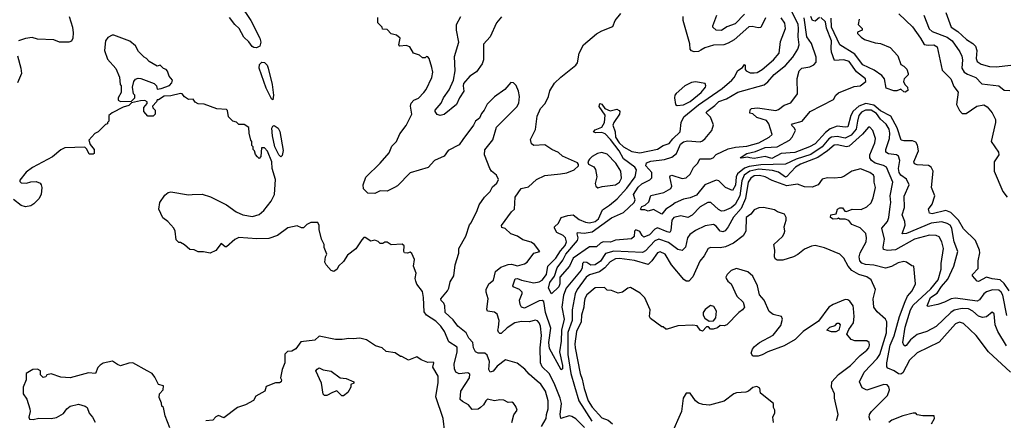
# Model space of a CAD drawing. Extents: x 2210602 to 2357277, y 510288 to 673808.
# Tile 219 of 256: x 2291363 to 2298605, y 569021 to 571971. Entities that reach past the tile are written whole.
import ezdxf

# ---------------------------------------------------------------- set-up
doc = ezdxf.new("R2010")
doc.units = 0

msp = doc.modelspace()

# ---------------------------------------------------------------- linework, layer by layer
at = {"layer": '0CON05XD'}
for points in [[(2292982.7, 572085), (2293063.3, 571965), (2293130, 571835), (2293138.1, 571805), (2293130, 571775), (2293105.8, 571764.2), (2293085, 571767.1), (2293073.1, 571773.1), (2293048, 571808), (2293012.4, 571842.4), (2292977.5, 571905), (2292945.9, 571935.9), (2292907.4, 571987.4)], [(2295518.5, 568968.5), (2295452.8, 569032.8), (2295425, 569049.4), (2295405, 569054.3), (2295344.2, 569034.2), (2295339.1, 569065), (2295348.7, 569145), (2295338.5, 569185), (2295294.7, 569294.7), (2295256.9, 569365), (2295206.9, 569415), (2295192.7, 569445), (2295192.5, 569555), (2295201.8, 569645), (2295194.4, 569714.4), (2295185, 569738.8), (2295172.7, 569752.7), (2295155, 569757.5), (2295113.4, 569746.6), (2295055, 569747.5), (2295005, 569738.2), (2294948.3, 569701.7), (2294905, 569660.6), (2294895, 569660), (2294885, 569670), (2294880.6, 569685), (2294884.5, 569705.5), (2294888.6, 569755), (2294875, 569802.5), (2294855, 569816.2), (2294805, 569823.8), (2294798.3, 569838.3), (2294810, 569915), (2294794.1, 569964.1), (2294795.3, 569984.7), (2294813.8, 570026.2), (2294848.2, 570051.8), (2294862.6, 570117.4), (2294901.7, 570148.3), (2294955, 570169.4), (2294980.9, 570170.9), (2295025, 570157.5), (2295075.5, 570174.5), (2295095, 570186), (2295145, 570252.5), (2295190, 570265), (2295150, 570315), (2295125, 570333.8), (2295065, 570350.6), (2295025, 570375.8), (2294975, 570394), (2294935, 570432.5), (2294910.5, 570440.5), (2294906.2, 570455), (2294980, 570555), (2295003.6, 570576.4), (2295006.7, 570665), (2295050.8, 570729.2), (2295105, 570740), (2295164.5, 570795.5), (2295225, 570823.3), (2295340, 570835), (2295387.5, 570842.5), (2295442.5, 570865), (2295472.5, 570895), (2295472.5, 570905), (2295465, 570917.5), (2295356.7, 570965), (2295325, 570993.8), (2295276.7, 571015), (2295225, 571048.8), (2295145, 571043.8), (2295127, 571057), (2295120.7, 571089.3), (2295157, 571163), (2295168.3, 571261.7), (2295195, 571317.5), (2295228.8, 571355), (2295252, 571405), (2295262.1, 571447.9), (2295297, 571503), (2295342.7, 571547.3), (2295454.2, 571635.8), (2295467, 571653), (2295478.8, 571725), (2295511.2, 571785), (2295605, 571866.2), (2295645, 571888.8), (2295725, 571920), (2295743.3, 571965), (2295785, 572017.5)], [(2298620.7, 569570.7), (2298557.1, 569675), (2298538.6, 569725), (2298530, 569805), (2298516.4, 569816.4), (2298475, 569783.3), (2298445, 569777.5), (2298415, 569787.5), (2298374, 569824), (2298340.8, 569840.8), (2298295, 569845.3), (2298237.4, 569832.6), (2298210.6, 569815), (2298105, 569711.9), (2298035, 569676.2), (2297965, 569652.5), (2297916.2, 569613.8), (2297883, 569573), (2297875, 569568), (2297865, 569573.3), (2297858.1, 569595), (2297876.5, 569706.5), (2297915.8, 569835), (2297935, 569868.8), (2298065, 569988.2), (2298118.9, 570055), (2298140.9, 570135), (2298140.6, 570175), (2298158.1, 570285), (2298145.7, 570335), (2298125, 570371.2), (2298102.7, 570382.7), (2298055.6, 570385.6), (2297944, 570355), (2297805, 570275.5), (2297745, 570271.1), (2297717.7, 570277.7), (2297714.3, 570295), (2297724.5, 570355.5), (2297704.2, 570435), (2297747.1, 570485), (2297756.3, 570513.7), (2297765.7, 570595.7), (2297770, 570625), (2297766.2, 570675), (2297785.5, 570775), (2297738.1, 570885), (2297717.3, 570897.3), (2297655, 570913.8), (2297628.8, 570935), (2297616.9, 570955), (2297616.2, 570975), (2297652.5, 571065), (2297656.9, 571095), (2297637.5, 571155), (2297615, 571180), (2297605, 571180), (2297561.3, 571128.7), (2297465, 571040), (2297444.6, 571034.6), (2297375, 571048.9), (2297353.6, 571046.4), (2297305.7, 571004.3), (2297233.9, 570956.1), (2297105, 570906), (2297068.9, 570885), (2297005, 570815.5), (2296995, 570812.3), (2296945, 570847.7), (2296901, 570861), (2296799.6, 570869.6), (2296734.1, 570855.9), (2296692.1, 570825), (2296674.5, 570785.5), (2296660.5, 570675), (2296625, 570610.5), (2296595, 570585.4), (2296545, 570563.3), (2296525, 570561.4), (2296502.2, 570572.2), (2296445.5, 570625.5), (2296425, 570625.8), (2296367.3, 570592.7), (2296309.3, 570530.7), (2296276.6, 570513.4), (2296225, 570526), (2296174, 570515), (2296160.6, 570495), (2296152.1, 570417.9), (2296145.5, 570404.5), (2296125, 570407.9), (2296055, 570439.4), (2296035, 570428.6), (2295995, 570386.2), (2295955, 570369.4), (2295940.9, 570380.9), (2295925, 570411.2), (2295895, 570423.8), (2295884, 570415), (2295882, 570375), (2295863, 570357), (2295745, 570347.1), (2295708.3, 570331.7), (2295655, 570334.6), (2295634.2, 570325.8), (2295605, 570297.3), (2295589.1, 570299.1), (2295555, 570298.2), (2295434.5, 570215.5), (2295406.7, 570155), (2295335.5, 570075), (2295335.3, 570025), (2295328.8, 570005), (2295275, 569953.3), (2295252.1, 569995), (2295261.6, 570035), (2295297.3, 570082.7), (2295316, 570145), (2295359.2, 570200.8), (2295380.3, 570245), (2295465.8, 570344.2), (2295470, 570365), (2295462.9, 570395), (2295466, 570404), (2295515, 570400), (2295575, 570408.8), (2295717.1, 570512.9), (2295805, 570552.5), (2295881.9, 570625), (2295889.2, 570645), (2295878.5, 570685), (2295912.6, 570737.4), (2295938.5, 570761.5), (2295998.8, 570791.2), (2296012.3, 570807.7), (2296013.3, 570845), (2295969.6, 570895), (2295972.9, 570917.1), (2296005, 570928.9), (2296105, 570941.2), (2296160.3, 570959.7), (2296194.4, 570985.6), (2296223.8, 571055), (2296245, 571072), (2296275, 571079.3), (2296367.8, 571072.2), (2296385, 571078), (2296405, 571096), (2296454.2, 571155), (2296466.4, 571196.4), (2296445, 571252.5), (2296411.2, 571285), (2296416.2, 571295), (2296475, 571338.1), (2296505, 571369.1), (2296561.4, 571388.6), (2296645, 571437.8), (2296838.3, 571491.7), (2296866.9, 571513.1), (2296912.6, 571567.4), (2296995, 571634.4), (2297048.9, 571695), (2297085.6, 571755), (2297096.2, 571785), (2297088, 571845), (2297092.2, 571905), (2297088.2, 571935), (2297030.6, 572055)], [(2297828.8, 572015), (2297929.3, 571919.3), (2297989.2, 571835), (2298015, 571787.5), (2298045, 571782.5), (2298085.9, 571785.9), (2298110.7, 571770.7), (2298148.3, 571598.3), (2298211.2, 571535), (2298235, 571480), (2298266.4, 571436.4), (2298254.1, 571345.9), (2298275, 571301.2), (2298295, 571281.4), (2298325, 571280), (2298402.5, 571335), (2298453.9, 571343.9), (2298479.7, 571329.7), (2298516.2, 571285), (2298540, 571235), (2298540, 571215), (2298508.8, 571075), (2298562.9, 570995), (2298564, 570975), (2298531.4, 570925), (2298530.6, 570855), (2298593.8, 570705), (2298626.7, 570665)], [(2298176, 572025), (2298215, 571916.2), (2298263.7, 571883.7), (2298326, 571825), (2298374, 571795), (2298394.2, 571775), (2298402.9, 571745), (2298398.6, 571685), (2298405, 571662), (2298435, 571644.3), (2298495, 571625.7), (2298545.5, 571624.5), (2298654.2, 571635.8)], [(2291728, 571995), (2291751.2, 571915), (2291756, 571875), (2291753.3, 571835), (2291745, 571813.3), (2291725, 571806.7), (2291656.4, 571806.4), (2291613.6, 571823.6), (2291495, 571827.5), (2291455, 571840), (2291405, 571833.8), (2291354.2, 571815.8)], [(2295200.5, 568975), (2295235.7, 569035), (2295237.5, 569065), (2295251.4, 569105), (2295251.1, 569165), (2295229.4, 569235), (2295196, 569286), (2295169.1, 569309.1), (2295110.3, 569360.3), (2295078.3, 569398.3), (2295022.3, 569442.3), (2294936.4, 569466.4), (2294875, 569420), (2294845, 569384), (2294822.5, 569375), (2294814.4, 569395), (2294819.4, 569455), (2294801.7, 569501.7), (2294785, 569515.7), (2294735, 569515.8), (2294715.6, 569525.6), (2294701.4, 569555), (2294695.8, 569595), (2294665.8, 569625), (2294646.2, 569665), (2294586.2, 569715), (2294552.1, 569762.1), (2294492.9, 569815), (2294491.4, 569865), (2294483, 569883), (2294463, 569903), (2294460.8, 569915), (2294509.2, 569975), (2294519.2, 569995), (2294528.3, 570041.7), (2294556.2, 570085), (2294566.7, 570165), (2294593, 570253), (2294593.3, 570285), (2294645, 570377.5), (2294670.5, 570459.5), (2294683.3, 570475), (2294728.8, 570565), (2294743, 570607), (2294783.1, 570665), (2294822.5, 570705), (2294839.7, 570740.3), (2294872.9, 570767.1), (2294883.8, 570795), (2294871.2, 570825), (2294834.6, 570854.6), (2294820.8, 570875), (2294780.8, 570975), (2294785, 571012.5), (2294842.4, 571087.6), (2294869.7, 571180.3), (2295019.7, 571330.3), (2295035, 571357.5), (2295038.6, 571405), (2295032.5, 571445), (2295015, 571487.5), (2294995, 571506.7), (2294975, 571507.5), (2294932.7, 571457.3), (2294855, 571403.3), (2294801.2, 571348.8), (2294778.8, 571305), (2294758.8, 571281.2), (2294745, 571246.7), (2294715.9, 571224.1), (2294702, 571195), (2294621.4, 571088.6), (2294595, 571048.8), (2294515, 571006.7), (2294485, 570966.7), (2294415, 570933.8), (2294366.9, 570883.1), (2294235, 570843.3), (2294141.7, 570748.3), (2294120, 570735), (2294065, 570708.8), (2294015, 570710), (2293975, 570690), (2293925, 570693.8), (2293892, 570725), (2293889.2, 570755), (2293909.5, 570810.5), (2294015, 570913.8), (2294080.3, 570989.7), (2294101.3, 571038.7), (2294134, 571075), (2294159.1, 571130.9), (2294205, 571191.2), (2294248.6, 571275), (2294237.1, 571335), (2294242.6, 571357.4), (2294262.7, 571377.3), (2294295.6, 571394.4), (2294335, 571433.8), (2294352.7, 571457.3), (2294395.8, 571544.2), (2294401.2, 571585), (2294395, 571620), (2294376.2, 571685), (2294365, 571697.5), (2294355, 571700), (2294345, 571690), (2294325, 571690), (2294305, 571710), (2294260, 571725), (2294231.7, 571771.7), (2294205, 571780), (2294160, 571775), (2294152.5, 571785), (2294162.5, 571835), (2294135, 571857.5), (2294095, 571867.5), (2294065, 571900), (2294031.7, 571901.7), (2294030, 571915), (2293998.3, 571948.3), (2293998.3, 571988.3)], [(2294906.9, 571993.1), (2294870.9, 571949.1), (2294824.4, 571845), (2294775, 571791.2), (2294774.2, 571675.8), (2294765.7, 571645), (2294722.1, 571587.9), (2294675, 571554.2), (2294627.9, 571502.1), (2294624.2, 571485), (2294629.4, 571445), (2294597.1, 571395), (2294575, 571346.7), (2294486.4, 571273.6), (2294455, 571265.8), (2294435, 571273.8), (2294420, 571295), (2294420, 571305), (2294464.2, 571355.8), (2294480.8, 571395), (2294522, 571455), (2294554, 571525), (2294566, 571595), (2294560.5, 571699.5), (2294592.5, 571805), (2294576, 571895), (2294576.2, 571935), (2294608.8, 571995)], [(2297347, 570503), (2297327.5, 570515), (2297330, 570535), (2297367.5, 570542.5), (2297377.5, 570575), (2297395, 570586.2), (2297416.1, 570586.1), (2297431.7, 570561.7), (2297445, 570557.5), (2297487, 570577), (2297553, 570573), (2297595, 570593.3), (2297625, 570622.5), (2297640.5, 570659.5), (2297658, 570735), (2297648.8, 570775), (2297648.8, 570815), (2297643.8, 570825), (2297615.5, 570845.5), (2297548.3, 570871.7), (2297484.1, 570855.9), (2297425, 570816.7), (2297405, 570810), (2297353.9, 570803.9), (2297305, 570807.5), (2297265, 570796.2), (2297235.5, 570754.5), (2297192.7, 570737.3), (2297135, 570740), (2297085, 570760.8), (2297005, 570747.5), (2296897.3, 570787.3), (2296846.2, 570815), (2296805, 570822.7), (2296765, 570820.4), (2296740, 570805), (2296720, 570775), (2296701.2, 570655), (2296669.2, 570580.8), (2296612.8, 570517.2), (2296574.4, 570445), (2296553, 570417), (2296535, 570409.4), (2296516.2, 570415), (2296485, 570450), (2296465, 570462.5), (2296405, 570454), (2296335, 570418.1), (2296291.7, 570388.3), (2296275.6, 570365), (2296260, 570295), (2296235, 570272), (2296205, 570277.8), (2296135, 570330), (2296065, 570354.6), (2296035, 570342.7), (2295965, 570268.9), (2295945, 570257.1), (2295734, 570266), (2295671.4, 570248.6), (2295635, 570193.8), (2295595, 570166.2), (2295565, 570163.5), (2295535, 570182), (2295512.5, 570185), (2295502, 570175), (2295500.6, 570145), (2295493, 570127), (2295381.5, 569995), (2295363.2, 569943.2), (2295350, 569855), (2295367.6, 569765), (2295349.3, 569685), (2295346.6, 569603.4), (2295333.6, 569525), (2295355.4, 569424.6), (2295355, 569400), (2295345, 569393.3), (2295260.5, 569550.5), (2295256.2, 569595), (2295270.2, 569700.2), (2295231.2, 569815), (2295217.9, 569895), (2295205, 569904.4), (2295185, 569901.2), (2295075, 569846.9), (2295055, 569854.2), (2295044.4, 569875), (2295040, 569905), (2295060, 569955), (2295058.6, 569965), (2295039.2, 569985), (2294992.5, 570005), (2294991.2, 570011.2), (2295007.9, 570062.1), (2295025, 570064.5), (2295053.8, 570053.8), (2295145, 570033.5), (2295185, 570040.9), (2295207, 570053), (2295237.5, 570095), (2295247.1, 570155), (2295305.9, 570214.1), (2295340.4, 570269.6), (2295375, 570307.1), (2295385.5, 570335.5), (2295377.1, 570365), (2295361.1, 570381.1), (2295314.7, 570404.7), (2295295.6, 570435), (2295297.5, 570445), (2295325, 570472), (2295345.8, 570514.2), (2295395, 570530), (2295432.9, 570532.9), (2295478.8, 570498.8), (2295525, 570480), (2295555, 570474.6), (2295595, 570485.4), (2295620.5, 570505), (2295650.2, 570569.8), (2295702.5, 570605), (2295757.1, 570652.9), (2295829.3, 570730.7), (2295889.6, 570815), (2295899.4, 570865), (2295888.1, 570885), (2295805, 570947.7), (2295771.5, 571005), (2295709.4, 571089.4), (2295669.8, 571129.8), (2295645, 571140.6), (2295598.3, 571138.3), (2295583.3, 571145), (2295595, 571161.2), (2295645, 571180), (2295665.7, 571215), (2295668.3, 571268.3), (2295625, 571332.5), (2295630, 571355), (2295645, 571348.8), (2295668, 571318), (2295705, 571300), (2295755, 571313.3), (2295773.3, 571303.3), (2295777.5, 571295), (2295773.8, 571275), (2295732, 571215), (2295725.7, 571195), (2295741.8, 571145), (2295744.2, 571105), (2295773.3, 571063.3), (2295804.2, 571035), (2295865, 571000.9), (2295925, 570990), (2296055, 571018.5), (2296095, 571043.5), (2296139.9, 571060.1), (2296166.2, 571093.8), (2296220, 571145), (2296228.1, 571215), (2296246.9, 571255), (2296355, 571344.6), (2296530, 571465), (2296600.8, 571525), (2296618, 571545), (2296645, 571596.2), (2296680, 571620), (2296695, 571640), (2296700, 571635), (2296700, 571605), (2296707.5, 571595), (2296735, 571580), (2296765, 571579.2), (2296786.6, 571583.4), (2296825, 571604.3), (2296907.5, 571675), (2296948.1, 571725), (2296958.8, 571811.2), (2296996.9, 571905), (2296990, 571945), (2296962.9, 571985)], [(2298623.7, 569793.7), (2298593.5, 569943.5), (2298581.9, 569965), (2298565, 569978.5), (2298519.1, 569980.9), (2298475, 569967.8), (2298455, 569951.4), (2298422.2, 569907.8), (2298405, 569899.6), (2298245, 569920.4), (2298213.8, 569915), (2298165, 569890), (2298115, 569873.8), (2298045, 569858.8), (2298036.7, 569865), (2298062.2, 569925), (2298111.9, 569958.1), (2298142.9, 570007.1), (2298190.8, 570059.2), (2298234.5, 570155), (2298262.2, 570265), (2298236, 570336), (2298228.2, 570375), (2298219.6, 570435), (2298207.8, 570457.8), (2298185, 570470.9), (2298145, 570481.5), (2298067.4, 570472.6), (2297885, 570395.5), (2297853.8, 570395), (2297876.8, 570456.8), (2297874.3, 570485), (2297853.1, 570535), (2297871.9, 570588.1), (2297868, 570672), (2297904.3, 570755), (2297886.1, 570796.1), (2297845, 570827.3), (2297831.5, 570845), (2297827.1, 570875), (2297836.9, 570935), (2297828, 570965), (2297812.5, 570975), (2297752.8, 570982.8), (2297734, 570995), (2297732.9, 571015), (2297761.2, 571095), (2297763.8, 571135), (2297757.3, 571165), (2297735, 571200.8), (2297695, 571237.5), (2297665, 571280.7), (2297624.7, 571304.7), (2297585, 571305.3), (2297555, 571290), (2297535.3, 571265), (2297526.2, 571223.8), (2297515.9, 571165), (2297479.2, 571120.8), (2297435, 571099.7), (2297375, 571110.8), (2297335, 571105.9), (2297315, 571092.7), (2297264.3, 571035.7), (2297181.8, 570978.2), (2297074.4, 570945), (2296995, 570908.2), (2296815, 570903.4), (2296729.4, 570890.6), (2296693.3, 570876.7), (2296641.6, 570835), (2296633.5, 570815), (2296628.3, 570751.7), (2296605, 570714), (2296553.8, 570735), (2296504.5, 570784.5), (2296485, 570790.6), (2296402.2, 570755), (2296340.7, 570679.3), (2296295, 570659.1), (2296245, 570650.6), (2296185, 570622.5), (2296161.9, 570605), (2296115.3, 570574.7), (2296085, 570538), (2296025, 570574.3), (2295985, 570560), (2295961.7, 570571.7), (2295935, 570570), (2295930, 570575), (2295940, 570595), (2295963.9, 570606.1), (2295990, 570630), (2296004.4, 570675.6), (2296101.7, 570698.3), (2296152, 570728), (2296160, 570745), (2296144.2, 570815), (2296148.3, 570821.7), (2296160, 570825), (2296235, 570802.5), (2296265, 570805.8), (2296295, 570834.2), (2296318, 570882), (2296351.4, 570915), (2296365, 570945.7), (2296445, 570945.5), (2296464.2, 570955), (2296485, 570977.8), (2296575, 571020.8), (2296628.1, 571031.9), (2296711.3, 571038.7), (2296800, 571065), (2296876.7, 571105), (2296896.7, 571125), (2296873.8, 571205), (2296855, 571228.8), (2296825, 571238), (2296785, 571251.4), (2296755, 571277.5), (2296733.9, 571283.9), (2296735, 571307.5), (2296745, 571317.5), (2296788.6, 571321.4), (2296925, 571303.1), (2296945, 571310), (2296985, 571340.8), (2297035, 571358), (2297084.4, 571425.6), (2297080.9, 571539.1), (2297097.1, 571595), (2297115, 571614.2), (2297175, 571624.3), (2297205, 571637.5), (2297220.7, 571659.3), (2297222.2, 571695), (2297187.1, 571795), (2297153.8, 571845), (2297131.9, 571985)], [(2296849.2, 571985), (2296815, 571912.5), (2296795, 571910), (2296751.7, 571921.7), (2296725, 571918), (2296617.9, 571822.1), (2296575, 571797.1), (2296543.4, 571786.6), (2296465, 571782.5), (2296402.5, 571765), (2296372.9, 571747.1), (2296355, 571738), (2296324.2, 571734.2), (2296305, 571741.2), (2296293.8, 571755), (2296293, 571793), (2296244, 571965), (2296243.8, 571995)], [(2296695, 572012.5), (2296625, 571940), (2296565, 571917.9), (2296525, 571892.5), (2296485, 571893.6), (2296462.5, 571915), (2296462, 571925), (2296490, 572005)], [(2298640, 569975), (2298605, 570027.9), (2298575, 570055.5), (2298515, 570061.9), (2298475, 570074.2), (2298415, 570043.8), (2298405, 570046.7), (2298370, 570085), (2298370, 570095), (2298411.9, 570138.1), (2298413.4, 570196.6), (2298424.2, 570255), (2298423.1, 570275), (2298393.6, 570345), (2298305, 570430), (2298268.9, 570495), (2298211.9, 570551.9), (2298175, 570566.7), (2298075, 570542.2), (2298055.9, 570545.9), (2298046.7, 570575), (2298075, 570612.5), (2298094, 570675), (2298068.8, 570735), (2298082.5, 570855), (2298067.5, 570885), (2298046.6, 570896.6), (2297965, 570901.9), (2297945, 570910), (2297940.6, 570925), (2297974.4, 571005), (2297966.8, 571046.8), (2297955, 571070), (2297928.8, 571078.8), (2297865, 571078.1), (2297846.2, 571085), (2297817.8, 571175), (2297769.8, 571259.8), (2297695, 571301.1), (2297645, 571342.3), (2297586.4, 571353.6), (2297534.8, 571335.2), (2297493.3, 571296.7), (2297477.3, 571265), (2297455, 571182.9), (2297435, 571179.5), (2297375, 571187.5), (2297325, 571167.1), (2297290.1, 571139.9), (2297215, 571057.8), (2297173.3, 571035), (2297065, 570992.2), (2296963.7, 570986.3), (2296895, 570950), (2296845, 570963.8), (2296765, 570948.9), (2296733.6, 570953.6), (2296715, 570959.2), (2296675, 570951.2), (2296662.5, 570955), (2296711.2, 570985), (2296775, 571000.4), (2296845, 571030.3), (2296935.3, 571034.7), (2297025, 571083.3), (2297044, 571105), (2297069.6, 571155), (2297062.6, 571172.6), (2297039.2, 571195), (2297046.2, 571205), (2297118.6, 571225), (2297177.8, 571295), (2297347.7, 571382.3), (2297366.7, 571415), (2297385, 571431.8), (2297499.7, 571480.3), (2297545.2, 571484.8), (2297586.1, 571515), (2297583.8, 571535), (2297517.6, 571587.6), (2297463.1, 571663.1), (2297425, 571674.6), (2297355, 571671.2), (2297333, 571733), (2297330.9, 571759.1), (2297333.4, 571815), (2297298, 571908), (2297288.7, 571955), (2297255, 571987.5)], [(2297245, 571988), (2297215, 571959.5), (2297195, 571965.6), (2297181.6, 571995)], [(2297537.5, 571975), (2297530, 571935), (2297560, 571905), (2297560, 571895), (2297525, 571880), (2297525, 571870), (2297551.7, 571841.7), (2297576.1, 571826.1), (2297655, 571800), (2297695, 571796), (2297765, 571766), (2297821.2, 571705), (2297845, 571640), (2297865, 571630), (2297887, 571607), (2297898.8, 571575), (2297896.7, 571565), (2297867.5, 571535), (2297862.5, 571515), (2297873.6, 571493.6), (2297893.3, 571475), (2297895, 571450), (2297875, 571437.5), (2297865, 571440), (2297845, 571460), (2297815, 571447.5), (2297793, 571447), (2297737, 571467), (2297724.2, 571535), (2297705, 571560), (2297648.3, 571598.3), (2297565, 571637.5), (2297540.4, 571670.4), (2297506, 571716), (2297395, 571785.8), (2297333.8, 571915), (2297331.1, 571981.1)], [(2298014, 572005), (2298053.1, 571903.1), (2298073.3, 571883.3), (2298185, 571843.3), (2298222.1, 571815), (2298276.7, 571735), (2298292.2, 571702.2), (2298296.9, 571675), (2298292.9, 571615), (2298310.5, 571585), (2298335, 571568.8), (2298394.6, 571544.6), (2298439.1, 571499.1), (2298565, 571483.8), (2298605, 571453.3), (2298645, 571450)], [(2292105, 571367.5), (2292185, 571370), (2292210, 571395), (2292210, 571415), (2292200, 571425), (2292192.5, 571475), (2292203, 571517), (2292215, 571532.5), (2292235, 571540), (2292255, 571537.5), (2292351.7, 571501.7), (2292370, 571485), (2292375, 571460), (2292405, 571463.3), (2292465, 571487.5), (2292482.5, 571505), (2292487.5, 571525), (2292462.5, 571555), (2292451.7, 571591.7), (2292440, 571605), (2292421.7, 571611.7), (2292397, 571637), (2292375, 571630), (2292315, 571662.5), (2292296.4, 571686.4), (2292280, 571695), (2292237, 571737), (2292215, 571777.5), (2292173.6, 571813.6), (2292056.4, 571856.4), (2292043.6, 571856.4), (2292010.7, 571839.3), (2291994.1, 571815.9), (2291988, 571745), (2292009.3, 571679.3), (2292070.7, 571610.7), (2292097, 571547), (2292102.5, 571495), (2292110, 571485), (2292110, 571435), (2292087.5, 571395), (2292088.3, 571378.3), (2292105, 571367.5)], [(2291347.5, 571705), (2291372, 571615), (2291375.8, 571574.2), (2291346.2, 571505)], [(2293225, 571380), (2293215, 571387.5), (2293175, 571466.7), (2293125.8, 571615), (2293128.3, 571641.7), (2293145, 571658.8), (2293165, 571656.2), (2293184, 571635), (2293190.8, 571615), (2293221.4, 571495), (2293231.2, 571415), (2293225, 571380)], [(2296198.3, 571338.3), (2296245, 571344.5), (2296295, 571369.1), (2296374.4, 571435), (2296406.2, 571475), (2296410, 571485), (2296405, 571500), (2296335, 571512.5), (2296305, 571509.4), (2296256.4, 571483.6), (2296191.7, 571428.3), (2296182, 571415), (2296180, 571395), (2296186, 571346), (2296198.3, 571338.3)], [(2294984.2, 569005), (2294998.3, 569061.7), (2295023.3, 569095), (2295013.6, 569123.6), (2294995, 569146.7), (2294983.6, 569153.6), (2294955, 569153.3), (2294925, 569168.8), (2294895, 569171.2), (2294855, 569163.3), (2294805, 569176.2), (2294791.2, 569165), (2294775.8, 569134.2), (2294753.3, 569115), (2294735, 569104), (2294691.2, 569101.2), (2294665, 569136.2), (2294619.5, 569159.5), (2294604.1, 569174.1), (2294608.6, 569235), (2294672, 569335), (2294675, 569360), (2294659.5, 569369.5), (2294595, 569364.2), (2294570, 569375), (2294560.7, 569400.7), (2294559.6, 569435), (2294580.6, 569525), (2294580.6, 569560.6), (2294518.6, 569598.6), (2294487.1, 569675), (2294461.4, 569715), (2294425, 569751.9), (2294355, 569796), (2294338.7, 569818.7), (2294334.2, 569925), (2294325, 569970), (2294284.3, 570024.3), (2294276, 570045), (2294271.2, 570065), (2294280, 570105), (2294260, 570155), (2294266.7, 570205), (2294248.3, 570248.3), (2294235, 570260), (2294215, 570252.5), (2294193.6, 570253.6), (2294187.5, 570265), (2294190, 570305), (2294177, 570317), (2294095, 570312.5), (2294065, 570332.5), (2294048.3, 570331.7), (2294035, 570322.5), (2294015, 570323.3), (2293998.8, 570338.8), (2293975, 570347.5), (2293945, 570340), (2293905, 570367.5), (2293893.9, 570366.1), (2293880.7, 570349.3), (2293835, 570283.3), (2293773.6, 570236.4), (2293745, 570190), (2293707.5, 570155), (2293697.5, 570135), (2293675, 570117.5), (2293653.6, 570123.6), (2293617.5, 570165), (2293607.5, 570185), (2293612.5, 570225), (2293622.5, 570245), (2293603.6, 570293.6), (2293602.5, 570315), (2293582.5, 570355), (2293567, 570427), (2293566.4, 570456.4), (2293555, 570477.5), (2293505, 570477.5), (2293475, 570462.5), (2293451.7, 570438.3), (2293435, 570437.5), (2293405, 570452.5), (2293335, 570437.5), (2293258.3, 570381.7), (2293195, 570358.8), (2293106.4, 570356.4), (2292975, 570366.7), (2292945, 570352.5), (2292885, 570297.5), (2292875, 570297.5), (2292845, 570322.5), (2292805, 570272.5), (2292765, 570252.5), (2292715, 570262.5), (2292675, 570262.5), (2292646.4, 570276.4), (2292615, 570280), (2292575, 570312.5), (2292545, 570330), (2292535, 570330), (2292515, 570350), (2292507.5, 570415), (2292497.5, 570435), (2292452.5, 570485), (2292415, 570512.5), (2292387.5, 570575), (2292393.9, 570626.1), (2292430.7, 570679.3), (2292455, 570697.5), (2292475, 570702.5), (2292605, 570681.2), (2292633, 570683), (2292705, 570686.2), (2292767.7, 570667.7), (2292885, 570608.8), (2292955, 570556.2), (2293004.2, 570534.2), (2293075, 570521.2), (2293125, 570536.2), (2293160, 570565), (2293212.5, 570635), (2293236.7, 570685), (2293244, 570795), (2293221.2, 570875), (2293218.6, 570925), (2293185, 571002.5), (2293165, 571026.7), (2293141.7, 571028.3), (2293137, 570963), (2293125, 570950), (2293111.7, 570961.7), (2293098.3, 570978.3), (2293090, 571005), (2293080, 571015), (2293080, 571035), (2293070, 571045), (2293070, 571075), (2293063, 571083), (2293050, 571135), (2293048.3, 571178.3), (2293015, 571200), (2292975, 571200), (2292957, 571217), (2292930, 571225), (2292900, 571255), (2292891.7, 571301.7), (2292885, 571310), (2292813.6, 571313.6), (2292719.3, 571349.3), (2292675, 571352.5), (2292653.6, 571363.6), (2292640, 571385), (2292605, 571382.5), (2292575, 571402.5), (2292557.5, 571425), (2292545, 571426.7), (2292475, 571410), (2292425, 571407.5), (2292385, 571380), (2292375, 571380), (2292370, 571365), (2292340, 571335), (2292341.7, 571321.7), (2292360, 571305), (2292360, 571275), (2292345, 571260), (2292305, 571260), (2292277.5, 571295), (2292277.5, 571325), (2292300, 571355), (2292300, 571365), (2292285, 571376.7), (2292252.5, 571372.5), (2292185, 571360), (2292165, 571340), (2292125, 571326.7), (2292043.9, 571286.1), (2292020, 571265), (2292020, 571225), (2292010, 571215), (2292010, 571205), (2291995, 571200), (2291940, 571145), (2291917, 571133), (2291872.5, 571085), (2291881.7, 571051.7), (2291910, 571015), (2291910, 570985), (2291905, 570980), (2291875, 570980), (2291858.3, 571018.3), (2291841.7, 571031.7), (2291695, 571026.7), (2291666.4, 571013.6), (2291605, 570960), (2291456.4, 570883.6), (2291410.5, 570849.5), (2291365, 570790), (2291365, 570780), (2291375, 570770), (2291413, 570767), (2291445, 570777.5), (2291485, 570780), (2291515, 570767.5), (2291522.5, 570755), (2291526.7, 570735), (2291522.5, 570685), (2291505, 570652.5), (2291467.5, 570615), (2291445, 570600), (2291405, 570593.3), (2291375, 570603.3), (2291317.7, 570647.7)], [(2293285, 570960), (2293269.5, 570975), (2293240.8, 571035), (2293221.6, 571115), (2293218.5, 571171.5), (2293224.1, 571185.9), (2293235, 571192.2), (2293265, 571173.3), (2293277.5, 571147.5), (2293301.2, 571008.8), (2293295, 570970), (2293285, 570960)], [(2295615, 570733.3), (2295646.4, 570743.6), (2295745, 570754.3), (2295775, 570774.3), (2295789.5, 570805), (2295784.3, 570855), (2295746.9, 570915), (2295685, 570980.8), (2295645, 570993.8), (2295613.2, 570986.8), (2295575, 570964), (2295553.3, 570945), (2295542.5, 570925), (2295547, 570907), (2295585, 570886.7), (2295597.3, 570867.3), (2295607.5, 570815), (2295596.2, 570765), (2295600, 570745), (2295615, 570733.3)], [(2297618.8, 569018.8), (2297610, 569045), (2297613.8, 569065), (2297628.8, 569085), (2297746.2, 569203.8), (2297760, 569245), (2297755, 569267.5), (2297742.7, 569282.7), (2297720, 569285), (2297593.9, 569243.9), (2297560.5, 569260.5), (2297540, 569305), (2297574.6, 569375.4), (2297670, 569475), (2297688.9, 569505), (2297738.9, 569665), (2297741.4, 569745), (2297730, 569765), (2297668.7, 569818.7), (2297644.3, 569855), (2297641.4, 569915), (2297658, 569985), (2297626, 570055), (2297595, 570077.1), (2297535, 570094.4), (2297484, 570124), (2297455.6, 570155), (2297425.6, 570215.6), (2297395, 570243.8), (2297281.4, 570291.4), (2297215, 570308), (2297187.7, 570302.3), (2297135, 570282), (2297086.8, 570243.2), (2297055, 570225.8), (2296975, 570201.2), (2296935, 570200), (2296920.5, 570210.5), (2296914.1, 570224.1), (2296916.2, 570275), (2296910, 570315), (2296973.3, 570375), (2296985, 570397.5), (2296990, 570415), (2296986.7, 570445), (2297001.2, 570495), (2297001.2, 570515), (2296988.3, 570538.3), (2296936.1, 570556.1), (2296915, 570571.2), (2296835, 570588.8), (2296800, 570585), (2296765, 570570), (2296741.7, 570538.3), (2296706.2, 570515), (2296703.8, 570415), (2296685, 570380), (2296613.7, 570326.3), (2296555, 570299.4), (2296515, 570291.9), (2296446.1, 570293.9), (2296427.5, 570285), (2296398.1, 570231.9), (2296365, 570193.3), (2296313.4, 570076.6), (2296284.1, 570045.9), (2296265, 570046), (2296248.5, 570058.5), (2296158, 570165), (2296110.8, 570245), (2296075, 570261.9), (2296054.3, 570255), (2296012.5, 570195), (2295985, 570168.6), (2295885, 570198.7), (2295775, 570213.2), (2295745, 570210), (2295705, 570188.2), (2295666.2, 570143.8), (2295626.7, 570113.3), (2295555, 570092.2), (2295528.8, 570075), (2295462.8, 569985), (2295448.5, 569951.5), (2295426.1, 569835), (2295425.9, 569755), (2295395, 569667.5), (2295394.2, 569505), (2295417.1, 569365), (2295442.8, 569272.8), (2295475.2, 569165.2), (2295570.5, 569015)], [(2298651.2, 569375), (2298489.2, 569525), (2298399.2, 569645), (2298305, 569734.2), (2298275, 569744.3), (2298245, 569731.9), (2298125, 569595.6), (2297965, 569518.1), (2297906.9, 569463.1), (2297859.7, 569370.3), (2297845, 569360), (2297827.5, 569362.5), (2297794.6, 569384.6), (2297748, 569405), (2297740.8, 569415), (2297740, 569445), (2297766, 569575), (2297795.7, 569644.3), (2297834.6, 569785), (2297874.7, 569895.3), (2297892.5, 569935), (2297926.9, 569975), (2297951.2, 570025), (2297940, 570155), (2297925, 570157.5), (2297885.9, 570185.9), (2297865, 570190), (2297825, 570181.4), (2297775, 570152.5), (2297732.3, 570142.3), (2297644.7, 570164.7), (2297585, 570169.6), (2297558.2, 570178.2), (2297543.3, 570195), (2297538.5, 570225), (2297545.6, 570255), (2297588, 570335), (2297592.5, 570365), (2297586.6, 570396.6), (2297545, 570437.5), (2297483.9, 570463.9), (2297461.7, 570491.7), (2297435, 570502.5), (2297395, 570502.5), (2297385, 570510), (2297376.4, 570503.6), (2297347, 570503)], [(2297370.5, 569019.5), (2297384, 569065), (2297356, 569185), (2297355.8, 569215), (2297332.9, 569265), (2297335.6, 569304.4), (2297385, 569359.2), (2297475, 569425.8), (2297545, 569498), (2297592.7, 569537.3), (2297608, 569555), (2297613.6, 569573.6), (2297610, 569595), (2297595, 569606.7), (2297505, 569606), (2297477.5, 569615), (2297447.5, 569655), (2297460.7, 569689.3), (2297495, 569740), (2297500, 569785), (2297496.2, 569845), (2297492.5, 569865), (2297467.7, 569897.7), (2297455, 569907.5), (2297435, 569910), (2297347.5, 569875), (2297315, 569853.3), (2297239.3, 569750.7), (2297125.9, 569674.1), (2297066.7, 569615), (2296985, 569570), (2296865, 569524.3), (2296825, 569503.1), (2296795, 569494.4), (2296755, 569493.3), (2296743.9, 569516.1), (2296752, 569545), (2296766.6, 569563.4), (2296805, 569593.8), (2296905, 569648.8), (2296961.2, 569718.8), (2296973.3, 569765), (2296966.1, 569786.1), (2296905, 569801.2), (2296875, 569823.3), (2296838.8, 569905), (2296803.3, 569945), (2296790.8, 570010.8), (2296755, 570083.3), (2296717.5, 570115), (2296635, 570138), (2296595, 570123.3), (2296566.4, 570093.6), (2296557.5, 570075), (2296560, 570065), (2296572.5, 570045), (2296596.7, 570025), (2296636.7, 569935), (2296685, 569890), (2296693.3, 569855), (2296680, 569835), (2296652.5, 569815), (2296565, 569723.8), (2296545, 569716.7), (2296515, 569720), (2296495, 569702.5), (2296463, 569693), (2296443, 569693), (2296428.3, 569708.3), (2296415, 569710), (2296385, 569677.5), (2296367.5, 569685), (2296347, 569717), (2296315, 569722.5), (2296203.9, 569716.1), (2296125, 569692.5), (2296115, 569692.5), (2296095, 569710), (2296085, 569710), (2296001.7, 569771.7), (2295996.7, 569785), (2296000, 569835), (2295962.3, 569922.3), (2295927.3, 569957.3), (2295855, 570000), (2295835, 569993.3), (2295795.9, 569964.1), (2295765, 569956.7), (2295715, 569977.5), (2295685, 569980), (2295665, 570000), (2295595, 569996.2), (2295533.9, 569946.1), (2295521.1, 569918.9), (2295515.7, 569885.7), (2295513.1, 569855), (2295495.5, 569795), (2295491.8, 569745), (2295458.8, 569675), (2295447.3, 569585), (2295448.9, 569555), (2295486, 569366), (2295500.8, 569325), (2295513.8, 569255), (2295545.4, 569165), (2295575, 569116.7), (2295645, 569039.4), (2295692.4, 569022.4), (2295723.8, 568995)], [(2296435, 569750), (2296465, 569752.5), (2296483.3, 569775), (2296487.5, 569825), (2296469.7, 569859.7), (2296445, 569866.2), (2296405, 569836.7), (2296391.2, 569815), (2296390, 569795), (2296403.6, 569773.6), (2296435, 569750)], [(2297365, 569673.3), (2297333.6, 569673.6), (2297300, 569685), (2297323, 569707), (2297360, 569720), (2297375, 569737.5), (2297387, 569737), (2297397.5, 569725), (2297387.5, 569685), (2297365, 569673.3)], [(2294490.7, 568930.7), (2294478.6, 569035), (2294423.3, 569195), (2294440.7, 569299.3), (2294440, 569345), (2294403, 569413), (2294410, 569445), (2294405, 569450), (2294365, 569446.7), (2294316.4, 569466.4), (2294285, 569487.5), (2294223, 569463), (2294175, 569490), (2294165, 569490), (2294125, 569517.5), (2294058.3, 569528.3), (2294030, 569555), (2293979.3, 569569.3), (2293915, 569612.5), (2293865, 569626.2), (2293815, 569620), (2293785, 569623.3), (2293735, 569616), (2293687, 569617), (2293565, 569640), (2293535, 569610), (2293431.7, 569598.3), (2293395, 569547.5), (2293365, 569530), (2293333, 569527), (2293313, 569507), (2293312.5, 569445), (2293293.8, 569395), (2293282.5, 569335), (2293289.3, 569319.3), (2293287.5, 569305), (2293275, 569297.5), (2293245, 569297.5), (2293175, 569270), (2293167.5, 569235), (2293100.7, 569199.3), (2293083, 569167), (2293023.9, 569136.1), (2292965, 569116.2), (2292865, 569040), (2292825, 569057.5), (2292805, 569047.5), (2292785, 569023.3), (2292733, 569017)], [(2292466.7, 568965), (2292433, 569053), (2292420, 569115), (2292410, 569125), (2292407, 569147), (2292388.3, 569188.3), (2292392.5, 569215), (2292417.5, 569245), (2292420, 569275), (2292383.6, 569283.6), (2292357.7, 569337.7), (2292337.5, 569365), (2292300, 569385), (2292195, 569443.3), (2292165, 569441.2), (2292105, 569423.3), (2292081.7, 569431.7), (2292045, 569456.7), (2291978.3, 569441.7), (2291955, 569427.5), (2291939.3, 569410.7), (2291920, 569365), (2291868.3, 569371.7), (2291735, 569333.3), (2291665, 569338.8), (2291595, 569362.5), (2291563, 569357), (2291555, 569340), (2291535, 569337.5), (2291517.5, 569355), (2291517.5, 569385), (2291495, 569397.5), (2291460, 569395), (2291410, 569365), (2291411.7, 569318.3), (2291390, 569265), (2291390, 569215), (2291415.9, 569175.9), (2291438.8, 569105), (2291440, 569085), (2291430, 569045), (2291435, 569030), (2291463, 569027), (2291505, 569038), (2291595, 569034.2), (2291635, 569042.5), (2291685, 569072), (2291710, 569105), (2291734.5, 569125.5), (2291795, 569139.2), (2291845, 569125.8), (2291860, 569115), (2291874.3, 569074.3), (2291900, 569045), (2291917.9, 569007.9)], [(2293731.7, 569201.7), (2293695, 569237.5), (2293663, 569227), (2293623.3, 569203.3), (2293605, 569203.8), (2293595, 569212.5), (2293582, 569295), (2293542.5, 569385), (2293551.7, 569398.3), (2293565, 569407.5), (2293595, 569392.5), (2293655, 569382.5), (2293720, 569335), (2293765, 569330), (2293820, 569305), (2293820, 569295), (2293800, 569285), (2293800, 569265), (2293777.5, 569225), (2293745, 569202.5), (2293731.7, 569201.7)], [(2296907.5, 569005), (2296902.5, 569045), (2296917.5, 569075), (2296917.5, 569095), (2296907.5, 569115), (2296907.5, 569145), (2296811.7, 569221.7), (2296807, 569257), (2296785, 569270), (2296755, 569262.5), (2296723.8, 569236.2), (2296705, 569228.8), (2296635, 569223.8), (2296615, 569215.8), (2296545, 569163.1), (2296436.4, 569133.6), (2296386.8, 569136.8), (2296355, 569147.5), (2296334.2, 569164.2), (2296295, 569220), (2296265, 569220), (2296243.3, 569185), (2296230.8, 569085), (2296154, 568915)], [(2298070, 568995), (2298092.5, 569035), (2298090, 569055), (2298005, 569053.3), (2297965, 569062.5), (2297955, 569072.5), (2297935, 569073.3), (2297857.5, 569055), (2297778.8, 569021.2), (2297755, 569004.3)]]:
    msp.add_lwpolyline(points, dxfattribs=at)

doc.saveas('drawing.dxf')
